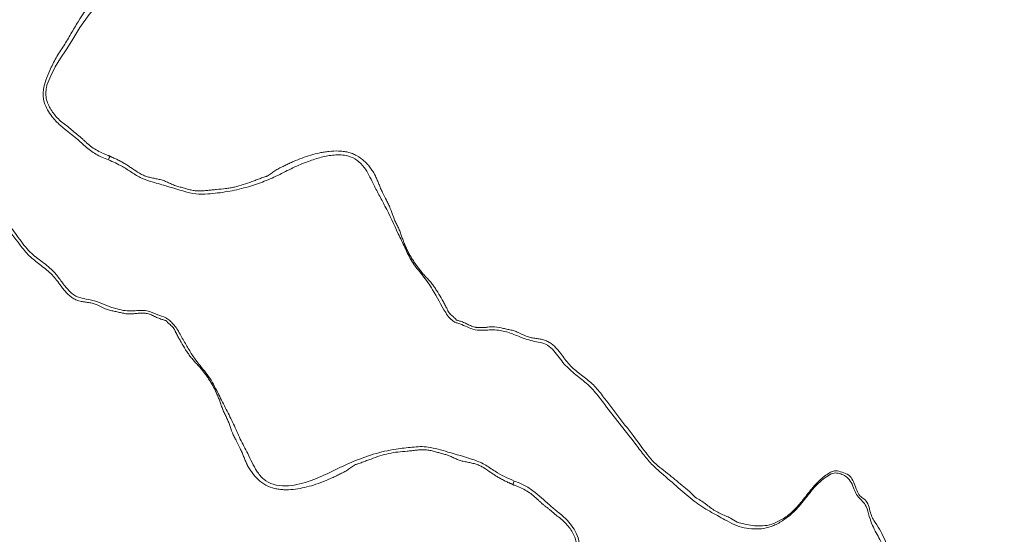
# Model space of a CAD drawing. Header units: millimetres. Extents: x 644 to 1360, y 540 to 2657.
# Tile 5 of 8: x 940 to 1150, y 1809 to 1919. Entities that reach past the tile are written whole.
import ezdxf

# ---------------------------------------------------------------- set-up
doc = ezdxf.new("R2010")
doc.units = ezdxf.units.MM

msp = doc.modelspace()

# ---------------------------------------------------------------- linework, layer by layer
at = {"color": 8, "linetype": 'Continuous', "lineweight": 15, "flags": 128}
msp.add_lwpolyline([(974.94, 1940.4), (974.14, 1939.75), (971.56, 1937.4), (969.04, 1935.02), (968.18, 1934.23), (967.24, 1933.43), (966.33, 1932.61), (965.47, 1931.78), (960.32, 1926.64), (957.29, 1923.35), (954.43, 1919.91), (952.47, 1917.17), (950.74, 1914.3), (949.53, 1912.39), (948.29, 1910.61), (947.19, 1908.75), (946.25, 1906.81), (945.43, 1904.82), (945.43, 1904.82), (945.43, 1904.82)], dxfattribs=at)
at = {"color": 7, "linetype": 'Continuous', "lineweight": 15}
msp.add_arc((1001.86, 1854.65), 140.79, 82.0197, 155.6276, dxfattribs=at)
for points, knots in [([(1129.62, 1792.54), (1130.04, 1792.8), (1130.85, 1793.31), (1132.02, 1794.05), (1133.6, 1795.04), (1135.61, 1796.26), (1138.26, 1797.74), (1141.64, 1799.86), (1145.25, 1802.12), (1148.86, 1804.39), (1152.15, 1806.46), (1155.38, 1808.48), (1159.31, 1810.95), (1164.02, 1813.94), (1169.28, 1817.36), (1174.53, 1820.93), (1179.49, 1824.42), (1184.32, 1827.92), (1189.13, 1831.48), (1194.09, 1835.25), (1198.54, 1838.72), (1202.22, 1841.66), (1204.9, 1843.83), (1207.17, 1845.7), (1209.35, 1847.52), (1211.74, 1849.55), (1214.28, 1851.73), (1218.1, 1855.11), (1222.99, 1859.6), (1228.29, 1864.91), (1232.83, 1869.91), (1236.95, 1874.82), (1241.39, 1880.47), (1246.34, 1887.08), (1251.8, 1894.76), (1258.06, 1904.03), (1264.97, 1914.81), (1272.36, 1926.99), (1279.76, 1939.86), (1286.94, 1953), (1293.64, 1965.9), (1299.67, 1978.05), (1304.98, 1989.25), (1309.33, 1998.8), (1312.81, 2006.73), (1315.55, 2013.13), (1317.88, 2018.7), (1319.76, 2023.31), (1321.3, 2027.17), (1322.97, 2031.38), (1324.95, 2036.53), (1327.2, 2042.52), (1329.36, 2048.45), (1331.41, 2054.25), (1334.05, 2061.94), (1337.3, 2071.89), (1340.99, 2084.13), (1344.6, 2097.24), (1348.06, 2111.34), (1351.31, 2126.67), (1354.19, 2142.96), (1356.6, 2160.13), (1358.3, 2176.77), (1359.37, 2192.71), (1359.91, 2207.78), (1359.95, 2222.95), (1359.54, 2237.75), (1358.74, 2251.73), (1357.65, 2264.68), (1356.35, 2276.65), (1354.88, 2287.88), (1353.29, 2298.38), (1351.61, 2308.19), (1349.9, 2317.27), (1348.06, 2326.24), (1345.97, 2335.7), (1343.52, 2345.94), (1340.7, 2356.9), (1337.49, 2368.49), (1333.88, 2380.63), (1329.96, 2392.97), (1325.82, 2405.25), (1321.49, 2417.36), (1316.99, 2429.38), (1312.75, 2440.12), (1308.91, 2449.51), (1305.61, 2457.29), (1302.53, 2464.35), (1299.74, 2470.56), (1297.4, 2475.63), (1295.52, 2479.68), (1294.05, 2482.77), (1292.75, 2485.49), (1291.41, 2488.27), (1289.71, 2491.76), (1287.49, 2496.23), (1284.7, 2501.75), (1281.4, 2508.14), (1277.57, 2515.39), (1273.25, 2523.34), (1268.64, 2531.59), (1262.73, 2541.86), (1255.73, 2553.57), (1247.69, 2566.44), (1240.27, 2577.83), (1233.49, 2587.87), (1227.36, 2596.68), (1221.35, 2605.07), (1215.17, 2613.48), (1208.46, 2622.31), (1203.64, 2628.57), (1201, 2631.85), (1200.84, 2632.04)], [0, 0, 0, 0, 0.001525, 0.00299, 0.004421, 0.007587, 0.010951, 0.014571, 0.019809, 0.024412, 0.028092, 0.032008, 0.036493, 0.042934, 0.049835, 0.056431, 0.062992, 0.068991, 0.075321, 0.082004, 0.088834, 0.093355, 0.097065, 0.099883, 0.102778, 0.106191, 0.109934, 0.113523, 0.122547, 0.131144, 0.137335, 0.143925, 0.151373, 0.160026, 0.169962, 0.181097, 0.195302, 0.210295, 0.225971, 0.242074, 0.257428, 0.271686, 0.284717, 0.29642, 0.304638, 0.311942, 0.318287, 0.323605, 0.327567, 0.331343, 0.337829, 0.344866, 0.351429, 0.357633, 0.364139, 0.376917, 0.390423, 0.404142, 0.419474, 0.435812, 0.453068, 0.471129, 0.489887, 0.505233, 0.520905, 0.536862, 0.552491, 0.566995, 0.580449, 0.592926, 0.604487, 0.615679, 0.625983, 0.635448, 0.644449, 0.654462, 0.665595, 0.6772, 0.689694, 0.703008, 0.71659, 0.729997, 0.743335, 0.75666, 0.76998, 0.779357, 0.788322, 0.796333, 0.803406, 0.809557, 0.81375, 0.817311, 0.820205, 0.82316, 0.826924, 0.83228, 0.838699, 0.84617, 0.854679, 0.864212, 0.874335, 0.88411, 0.901061, 0.916793, 0.931339, 0.943348, 0.954451, 0.964735, 0.975413, 0.986908, 0.999214, 1, 1, 1, 1]), ([(945.43, 1904.82), (945.39, 1904.7), (945.37, 1904.58), (945.32, 1904.34), (945.31, 1904.22), (945.25, 1903.87), (945.23, 1903.63), (945.19, 1903.16), (945.19, 1902.93), (945.22, 1902.47), (945.25, 1902.24), (945.38, 1901.59), (945.52, 1901.17), (945.85, 1900.37), (946.05, 1899.99), (946.5, 1899.27), (946.75, 1898.93), (947.28, 1898.26), (947.56, 1897.94), (948.17, 1897.33), (948.49, 1897.04), (949.18, 1896.52), (949.54, 1896.28), (950.05, 1895.87), (950.21, 1895.72), (950.54, 1895.43), (950.7, 1895.28), (951.04, 1895), (951.21, 1894.86), (951.56, 1894.59), (951.74, 1894.45), (952.09, 1894.17), (952.27, 1894.03), (952.61, 1893.73), (952.78, 1893.58), (953.11, 1893.28), (953.28, 1893.12), (953.62, 1892.81), (953.79, 1892.66), (954.3, 1892.19), (954.66, 1891.9), (955.41, 1891.35), (955.8, 1891.1), (956.62, 1890.64), (957.05, 1890.43), (957.59, 1890.2), (957.7, 1890.16), (957.92, 1890.07), (958.03, 1890.02), (958.25, 1889.94), (958.36, 1889.89), (958.53, 1889.83), (958.59, 1889.81), (958.67, 1889.78), (958.7, 1889.77), (958.75, 1889.76), (958.76, 1889.76), (958.79, 1889.76), (958.81, 1889.76), (958.83, 1889.76)], [0, 0, 0, 0, 0.015625, 0.015625, 0.03125, 0.03125, 0.0625, 0.0625, 0.09375, 0.09375, 0.125, 0.125, 0.1875, 0.1875, 0.25, 0.25, 0.3125, 0.3125, 0.375, 0.375, 0.4375, 0.4375, 0.5, 0.5, 0.53125, 0.53125, 0.5625, 0.5625, 0.59375, 0.59375, 0.625, 0.625, 0.65625, 0.65625, 0.6875, 0.6875, 0.71875, 0.71875, 0.75, 0.75, 0.8125, 0.8125, 0.875, 0.875, 0.9375, 0.9375, 0.953125, 0.953125, 0.96875, 0.96875, 0.984375, 0.984375, 0.992188, 0.992188, 0.996094, 0.996094, 0.998047, 0.998047, 1, 1, 1, 1]), ([(958.88, 1889.66), (958.9, 1889.64), (958.92, 1889.64), (958.95, 1889.62), (959, 1889.6), (959.05, 1889.58), (959.16, 1889.54), (959.23, 1889.51), (959.36, 1889.45), (959.43, 1889.42), (959.57, 1889.36), (959.64, 1889.33), (959.84, 1889.23), (959.98, 1889.17), (960.25, 1889.05), (960.39, 1888.99), (960.59, 1888.89), (960.66, 1888.85), (960.79, 1888.78), (960.86, 1888.75), (961.06, 1888.64), (961.19, 1888.57), (961.46, 1888.43), (961.59, 1888.35), (961.78, 1888.23), (961.84, 1888.19), (961.98, 1888.12), (962.04, 1888.08), (962.24, 1887.98), (962.37, 1887.9), (962.63, 1887.73), (962.76, 1887.65), (963.14, 1887.4), (963.39, 1887.22), (964.15, 1886.7), (964.65, 1886.35), (965.46, 1885.88), (965.73, 1885.74), (966.3, 1885.5), (966.59, 1885.39), (967.18, 1885.21), (967.48, 1885.14), (968.09, 1885), (968.39, 1884.94), (969.01, 1884.82), (969.32, 1884.76), (969.92, 1884.6), (970.23, 1884.51), (970.82, 1884.3), (971.11, 1884.17), (971.68, 1883.9), (971.96, 1883.76), (972.4, 1883.57), (972.54, 1883.51), (972.84, 1883.4), (972.99, 1883.35), (973.45, 1883.21), (973.76, 1883.13), (974.37, 1882.97), (974.68, 1882.88), (975.29, 1882.71), (975.6, 1882.62), (976.21, 1882.46), (976.53, 1882.39), (977.16, 1882.29), (977.49, 1882.27), (978.14, 1882.26), (978.46, 1882.28), (979.1, 1882.32), (979.42, 1882.36), (980.06, 1882.43), (980.38, 1882.46), (981.01, 1882.53), (981.33, 1882.55), (982.29, 1882.64), (982.93, 1882.7), (983.89, 1882.82), (984.21, 1882.86), (984.84, 1882.97), (985.15, 1883.03), (986.1, 1883.24), (986.72, 1883.42), (987.96, 1883.82), (988.57, 1884.05), (989.49, 1884.39), (989.8, 1884.51), (990.41, 1884.73), (990.72, 1884.84), (991.34, 1885.07), (991.64, 1885.19), (992.03, 1885.31), (992.11, 1885.33), (992.27, 1885.39), (992.34, 1885.42), (992.57, 1885.52), (992.71, 1885.6), (992.99, 1885.78), (993.13, 1885.88), (993.41, 1886.07), (993.54, 1886.16), (993.96, 1886.45), (994.24, 1886.64), (994.66, 1886.9), (994.8, 1886.99), (995.09, 1887.14), (995.24, 1887.21), (995.68, 1887.43), (995.98, 1887.58), (996.57, 1887.86), (996.86, 1888.01), (997.45, 1888.29), (997.75, 1888.42), (998.65, 1888.81), (999.26, 1889.06), (1000.49, 1889.51), (1001.11, 1889.72), (1002.37, 1890.09), (1003, 1890.26), (1003.98, 1890.46), (1004.3, 1890.52), (1004.96, 1890.63), (1005.3, 1890.68), (1006.31, 1890.79), (1006.98, 1890.82), (1007.98, 1890.78), (1008.32, 1890.76), (1008.99, 1890.67), (1009.33, 1890.61), (1009.98, 1890.45), (1010.3, 1890.36), (1010.93, 1890.12), (1011.24, 1889.98), (1012.13, 1889.5), (1012.67, 1889.11), (1013.42, 1888.43), (1013.66, 1888.19), (1014.1, 1887.68), (1014.31, 1887.42), (1014.71, 1886.88), (1014.89, 1886.6), (1015.16, 1886.18), (1015.24, 1886.03), (1015.36, 1885.81), (1015.43, 1885.7), (1015.49, 1885.59), (1015.52, 1885.52), (1015.54, 1885.48), (1015.56, 1885.44)], [0, 0, 0, 0, 0.000977, 0.000977, 0.001953, 0.003906, 0.003906, 0.007812, 0.007812, 0.011719, 0.011719, 0.015625, 0.015625, 0.023437, 0.023437, 0.03125, 0.03125, 0.035156, 0.035156, 0.039062, 0.039062, 0.046875, 0.046875, 0.054687, 0.054687, 0.058594, 0.058594, 0.0625, 0.0625, 0.070312, 0.070312, 0.078125, 0.078125, 0.09375, 0.09375, 0.125, 0.125, 0.140625, 0.140625, 0.15625, 0.15625, 0.171875, 0.171875, 0.1875, 0.1875, 0.203125, 0.203125, 0.21875, 0.21875, 0.234375, 0.234375, 0.25, 0.25, 0.257812, 0.257812, 0.265625, 0.265625, 0.28125, 0.28125, 0.296875, 0.296875, 0.3125, 0.3125, 0.328125, 0.328125, 0.34375, 0.34375, 0.359375, 0.359375, 0.375, 0.375, 0.390625, 0.390625, 0.40625, 0.40625, 0.4375, 0.4375, 0.453125, 0.453125, 0.46875, 0.46875, 0.5, 0.5, 0.53125, 0.53125, 0.546875, 0.546875, 0.5625, 0.5625, 0.578125, 0.578125, 0.582031, 0.582031, 0.585937, 0.585937, 0.59375, 0.59375, 0.601562, 0.601562, 0.609375, 0.609375, 0.625, 0.625, 0.632812, 0.632812, 0.640625, 0.640625, 0.65625, 0.65625, 0.671875, 0.671875, 0.6875, 0.6875, 0.71875, 0.71875, 0.75, 0.75, 0.78125, 0.78125, 0.796875, 0.796875, 0.8125, 0.8125, 0.84375, 0.84375, 0.859375, 0.859375, 0.875, 0.875, 0.890625, 0.890625, 0.90625, 0.90625, 0.9375, 0.9375, 0.953125, 0.953125, 0.96875, 0.96875, 0.984375, 0.984375, 0.992187, 0.992187, 0.996094, 0.998047, 0.998047, 1, 1, 1, 1]), ([(1015.56, 1885.44), (1015.7, 1885.16), (1015.82, 1884.87), (1016.07, 1884.29), (1016.19, 1884), (1016.36, 1883.56), (1016.42, 1883.41), (1016.53, 1883.12), (1016.59, 1882.97), (1016.79, 1882.54), (1016.93, 1882.26), (1017.34, 1881.4), (1017.61, 1880.83), (1018.04, 1879.99), (1018.19, 1879.71), (1018.47, 1879.14), (1018.6, 1878.85), (1018.96, 1877.98), (1019.16, 1877.37), (1019.42, 1876.62), (1019.47, 1876.47), (1019.58, 1876.18), (1019.64, 1876.03), (1019.83, 1875.6), (1019.98, 1875.32), (1020.26, 1874.75), (1020.41, 1874.47), (1020.66, 1873.89), (1020.78, 1873.6), (1021, 1873.01), (1021.1, 1872.71), (1021.3, 1872.11), (1021.41, 1871.81), (1021.65, 1871.23), (1021.77, 1870.94), (1022.01, 1870.36), (1022.13, 1870.07), (1022.39, 1869.5), (1022.53, 1869.22), (1022.83, 1868.67), (1022.98, 1868.4), (1023.3, 1867.87), (1023.47, 1867.6), (1023.8, 1867.08), (1023.97, 1866.82), (1024.33, 1866.31), (1024.52, 1866.06), (1024.91, 1865.57), (1025.11, 1865.32), (1025.51, 1864.84), (1025.71, 1864.59), (1026.13, 1864.12), (1026.35, 1863.89), (1026.78, 1863.43), (1027, 1863.2), (1027.41, 1862.72), (1027.6, 1862.47), (1027.98, 1861.97), (1028.16, 1861.71), (1028.52, 1861.19), (1028.68, 1860.92), (1029.18, 1860.12), (1029.5, 1859.57), (1029.89, 1858.88), (1029.97, 1858.74), (1030.12, 1858.46), (1030.2, 1858.32), (1030.35, 1858.05), (1030.43, 1857.91), (1030.57, 1857.63), (1030.64, 1857.48), (1030.76, 1857.28), (1030.8, 1857.21), (1030.87, 1857.07), (1030.9, 1856.99), (1030.99, 1856.77), (1031.04, 1856.62), (1031.19, 1856.34), (1031.3, 1856.22), (1031.52, 1855.99), (1031.65, 1855.89), (1031.89, 1855.68), (1032.01, 1855.57), (1032.19, 1855.41), (1032.25, 1855.36), (1032.36, 1855.24), (1032.42, 1855.19), (1032.53, 1855.08), (1032.59, 1855.02), (1032.67, 1854.93), (1032.69, 1854.89), (1032.73, 1854.85), (1032.74, 1854.83), (1032.77, 1854.8), (1032.77, 1854.78), (1032.79, 1854.74), (1032.8, 1854.73), (1032.84, 1854.71), (1032.86, 1854.72), (1032.9, 1854.71), (1032.92, 1854.7), (1032.96, 1854.69), (1032.98, 1854.69), (1033.07, 1854.65), (1033.15, 1854.63), (1033.3, 1854.57), (1033.37, 1854.55), (1033.52, 1854.5), (1033.6, 1854.48), (1033.83, 1854.42), (1033.98, 1854.37), (1034.42, 1854.21), (1034.71, 1854.08), (1035.28, 1853.81), (1035.56, 1853.66), (1035.99, 1853.47), (1036.13, 1853.41), (1036.43, 1853.31), (1036.58, 1853.26), (1036.81, 1853.2), (1036.88, 1853.19), (1037.04, 1853.16), (1037.11, 1853.15), (1037.35, 1853.12), (1037.51, 1853.1), (1037.99, 1853.09), (1038.3, 1853.12), (1038.7, 1853.14), (1038.78, 1853.15), (1038.94, 1853.15), (1039.01, 1853.15), (1039.17, 1853.16), (1039.25, 1853.17), (1039.41, 1853.19), (1039.49, 1853.2), (1039.89, 1853.26), (1040.2, 1853.29), (1041.15, 1853.3), (1041.77, 1853.18), (1042.69, 1852.98), (1043, 1852.91), (1043.62, 1852.77), (1043.93, 1852.71), (1044.54, 1852.57), (1044.85, 1852.5), (1045.45, 1852.32), (1045.74, 1852.2), (1046.61, 1851.82), (1047.17, 1851.51), (1048.04, 1851.16), (1048.34, 1851.06), (1048.94, 1850.91), (1049.25, 1850.87), (1049.88, 1850.79), (1050.19, 1850.76), (1050.8, 1850.66), (1051.11, 1850.59), (1051.7, 1850.42), (1051.99, 1850.31), (1052.53, 1850.04), (1052.79, 1849.88), (1053.54, 1849.36), (1053.98, 1848.92), (1054.59, 1848.22), (1054.79, 1847.98), (1055.07, 1847.62), (1055.16, 1847.49), (1055.3, 1847.31), (1055.35, 1847.25), (1055.44, 1847.12), (1055.48, 1847.06), (1055.53, 1847)], [0, 0, 0, 0, 0.015625, 0.015625, 0.03125, 0.03125, 0.039062, 0.039062, 0.046875, 0.046875, 0.0625, 0.0625, 0.09375, 0.09375, 0.109375, 0.109375, 0.125, 0.125, 0.15625, 0.15625, 0.164062, 0.164062, 0.171875, 0.171875, 0.1875, 0.1875, 0.203125, 0.203125, 0.21875, 0.21875, 0.234375, 0.234375, 0.25, 0.25, 0.265625, 0.265625, 0.28125, 0.28125, 0.296875, 0.296875, 0.3125, 0.3125, 0.328125, 0.328125, 0.34375, 0.34375, 0.359375, 0.359375, 0.375, 0.375, 0.390625, 0.390625, 0.40625, 0.40625, 0.421875, 0.421875, 0.4375, 0.4375, 0.453125, 0.453125, 0.46875, 0.46875, 0.5, 0.5, 0.507812, 0.507812, 0.515625, 0.515625, 0.523437, 0.523437, 0.53125, 0.53125, 0.535156, 0.535156, 0.539062, 0.539062, 0.546875, 0.546875, 0.554687, 0.554687, 0.5625, 0.5625, 0.570312, 0.570312, 0.574219, 0.574219, 0.578125, 0.578125, 0.582031, 0.582031, 0.583984, 0.583984, 0.584961, 0.584961, 0.585937, 0.585937, 0.586914, 0.586914, 0.587891, 0.587891, 0.588867, 0.588867, 0.589844, 0.589844, 0.59375, 0.59375, 0.597656, 0.597656, 0.601562, 0.601562, 0.609375, 0.609375, 0.625, 0.625, 0.640625, 0.640625, 0.648437, 0.648437, 0.65625, 0.65625, 0.660156, 0.660156, 0.664062, 0.664062, 0.671875, 0.671875, 0.6875, 0.6875, 0.691406, 0.691406, 0.695312, 0.695312, 0.699219, 0.699219, 0.703125, 0.703125, 0.71875, 0.71875, 0.75, 0.75, 0.765625, 0.765625, 0.78125, 0.78125, 0.796875, 0.796875, 0.8125, 0.8125, 0.84375, 0.84375, 0.859375, 0.859375, 0.875, 0.875, 0.890625, 0.890625, 0.90625, 0.90625, 0.921875, 0.921875, 0.9375, 0.9375, 0.96875, 0.96875, 0.984375, 0.984375, 0.992187, 0.992187, 0.996094, 0.996094, 1, 1, 1, 1]), ([(988.15, 1823.87), (988.02, 1824.15), (987.9, 1824.44), (987.65, 1825.01), (987.53, 1825.3), (987.36, 1825.74), (987.31, 1825.88), (987.19, 1826.17), (987.13, 1826.32), (986.94, 1826.74), (986.8, 1827.02), (986.39, 1827.86), (986.13, 1828.43), (985.7, 1829.27), (985.56, 1829.54), (985.27, 1830.1), (985.14, 1830.38), (984.78, 1831.25), (984.59, 1831.84), (984.28, 1832.73), (984.18, 1833.03), (983.93, 1833.6), (983.79, 1833.88), (983.51, 1834.44), (983.37, 1834.72), (983.11, 1835.29), (982.99, 1835.58), (982.77, 1836.16), (982.66, 1836.45), (982.46, 1837.04), (982.36, 1837.34), (982.19, 1837.77), (982.13, 1837.92), (982.01, 1838.21), (981.95, 1838.35), (981.77, 1838.78), (981.65, 1839.07), (981.4, 1839.63), (981.27, 1839.91), (980.98, 1840.46), (980.83, 1840.73), (980.52, 1841.26), (980.36, 1841.52), (980.03, 1842.04), (979.86, 1842.3), (979.51, 1842.81), (979.33, 1843.06), (978.95, 1843.55), (978.76, 1843.79), (978.36, 1844.27), (978.16, 1844.51), (977.86, 1844.87), (977.76, 1844.99), (977.55, 1845.22), (977.44, 1845.33), (977.12, 1845.67), (976.9, 1845.9), (976.49, 1846.37), (976.29, 1846.61), (975.91, 1847.1), (975.73, 1847.35), (975.37, 1847.86), (975.2, 1848.12), (974.7, 1848.91), (974.38, 1849.45), (973.91, 1850.27), (973.76, 1850.54), (973.53, 1850.95), (973.46, 1851.09), (973.31, 1851.36), (973.23, 1851.5), (973.09, 1851.78), (973.02, 1851.92), (972.91, 1852.13), (972.87, 1852.19), (972.8, 1852.34), (972.77, 1852.41), (972.72, 1852.56), (972.69, 1852.63), (972.63, 1852.77), (972.59, 1852.84), (972.46, 1853.04), (972.35, 1853.16), (972.12, 1853.37), (972, 1853.48), (971.76, 1853.69), (971.64, 1853.79), (971.46, 1853.95), (971.41, 1854.01), (971.29, 1854.12), (971.23, 1854.17), (971.12, 1854.29), (971.07, 1854.35), (971, 1854.44), (970.97, 1854.47), (970.94, 1854.52), (970.93, 1854.54), (970.92, 1854.57), (970.91, 1854.58), (970.89, 1854.59), (970.88, 1854.59), (970.85, 1854.59), (970.83, 1854.59), (970.79, 1854.6), (970.78, 1854.61), (970.72, 1854.63), (970.68, 1854.64), (970.57, 1854.68), (970.49, 1854.7), (970.34, 1854.76), (970.27, 1854.78), (970.11, 1854.83), (970.04, 1854.85), (969.65, 1854.96), (969.35, 1855.07), (968.77, 1855.33), (968.49, 1855.48), (967.91, 1855.76), (967.62, 1855.89), (967.17, 1856.04), (967.01, 1856.08), (966.78, 1856.13), (966.69, 1856.14), (966.53, 1856.17), (966.45, 1856.18), (966.21, 1856.2), (966.05, 1856.21), (965.73, 1856.21), (965.57, 1856.2), (965.25, 1856.18), (965.09, 1856.17), (964.76, 1856.15), (964.6, 1856.15), (964.28, 1856.12), (964.12, 1856.09), (963.8, 1856.05), (963.64, 1856.04), (963.32, 1856.02), (963.16, 1856.01), (962.85, 1856.02), (962.69, 1856.03), (962.21, 1856.08), (961.9, 1856.14), (961.27, 1856.27), (960.96, 1856.35), (960.34, 1856.48), (960.02, 1856.55), (959.4, 1856.68), (959.09, 1856.75), (958.48, 1856.92), (958.18, 1857.02), (957.31, 1857.38), (956.75, 1857.69), (955.88, 1858.07), (955.58, 1858.18), (955.13, 1858.31), (954.98, 1858.34), (954.67, 1858.41), (954.51, 1858.43), (954.04, 1858.5), (953.73, 1858.53), (953.1, 1858.62), (952.79, 1858.67), (952.19, 1858.83), (951.89, 1858.94), (951.31, 1859.2), (951.03, 1859.35), (950.51, 1859.71), (950.27, 1859.9), (949.8, 1860.33), (949.58, 1860.57), (949.16, 1861.04), (948.96, 1861.29), (948.66, 1861.67), (948.57, 1861.8), (948.42, 1861.99), (948.35, 1862.09), (948.27, 1862.2), (948.23, 1862.25), (948.21, 1862.28), (948.2, 1862.3), (948.19, 1862.31)], [0, 0, 0, 0, 0.015625, 0.015625, 0.03125, 0.03125, 0.039063, 0.039063, 0.046875, 0.046875, 0.0625, 0.0625, 0.09375, 0.09375, 0.109375, 0.109375, 0.125, 0.125, 0.15625, 0.15625, 0.171875, 0.171875, 0.1875, 0.1875, 0.203125, 0.203125, 0.21875, 0.21875, 0.234375, 0.234375, 0.25, 0.25, 0.257813, 0.257813, 0.265625, 0.265625, 0.28125, 0.28125, 0.296875, 0.296875, 0.3125, 0.3125, 0.328125, 0.328125, 0.34375, 0.34375, 0.359375, 0.359375, 0.375, 0.375, 0.390625, 0.390625, 0.398438, 0.398438, 0.40625, 0.40625, 0.421875, 0.421875, 0.4375, 0.4375, 0.453125, 0.453125, 0.46875, 0.46875, 0.5, 0.5, 0.515625, 0.515625, 0.523438, 0.523438, 0.53125, 0.53125, 0.539063, 0.539063, 0.542969, 0.542969, 0.546875, 0.546875, 0.550781, 0.550781, 0.554688, 0.554688, 0.5625, 0.5625, 0.570313, 0.570313, 0.578125, 0.578125, 0.582031, 0.582031, 0.585938, 0.585938, 0.589844, 0.589844, 0.591797, 0.591797, 0.592773, 0.592773, 0.593262, 0.593262, 0.59375, 0.59375, 0.594727, 0.594727, 0.595703, 0.595703, 0.597656, 0.597656, 0.601563, 0.601563, 0.605469, 0.605469, 0.609375, 0.609375, 0.625, 0.625, 0.640625, 0.640625, 0.65625, 0.65625, 0.664063, 0.664063, 0.667969, 0.667969, 0.671875, 0.671875, 0.679688, 0.679688, 0.6875, 0.6875, 0.695313, 0.695313, 0.703125, 0.703125, 0.710938, 0.710938, 0.71875, 0.71875, 0.726563, 0.726563, 0.734375, 0.734375, 0.75, 0.75, 0.765625, 0.765625, 0.78125, 0.78125, 0.796875, 0.796875, 0.8125, 0.8125, 0.84375, 0.84375, 0.859375, 0.859375, 0.867188, 0.867188, 0.875, 0.875, 0.890625, 0.890625, 0.90625, 0.90625, 0.921875, 0.921875, 0.9375, 0.9375, 0.953125, 0.953125, 0.96875, 0.96875, 0.984375, 0.984375, 0.992187, 0.992187, 0.996094, 0.998047, 0.999023, 0.999023, 1, 1, 1, 1]), ([(1044.84, 1819.65), (1044.82, 1819.66), (1044.8, 1819.67), (1044.77, 1819.68), (1044.72, 1819.7), (1044.67, 1819.72), (1044.57, 1819.77), (1044.5, 1819.79), (1044.37, 1819.85), (1044.3, 1819.88), (1044.17, 1819.94), (1044.1, 1819.97), (1043.91, 1820.06), (1043.77, 1820.12), (1043.51, 1820.24), (1043.37, 1820.3), (1043.11, 1820.43), (1042.98, 1820.49), (1042.72, 1820.63), (1042.59, 1820.7), (1042.33, 1820.84), (1042.21, 1820.91), (1041.95, 1821.07), (1041.83, 1821.14), (1041.43, 1821.35), (1041.18, 1821.51), (1040.68, 1821.84), (1040.43, 1822.01), (1039.69, 1822.52), (1039.19, 1822.87), (1038.41, 1823.34), (1038.15, 1823.48), (1037.6, 1823.74), (1037.32, 1823.85), (1036.74, 1824.04), (1036.44, 1824.12), (1035.84, 1824.26), (1035.53, 1824.32), (1034.92, 1824.45), (1034.61, 1824.51), (1034, 1824.65), (1033.7, 1824.73), (1033.11, 1824.93), (1032.82, 1825.04), (1032.25, 1825.3), (1031.97, 1825.44), (1031.4, 1825.71), (1031.11, 1825.83), (1030.52, 1826.02), (1030.22, 1826.11), (1029.61, 1826.27), (1029.31, 1826.35), (1028.71, 1826.51), (1028.41, 1826.6), (1027.8, 1826.77), (1027.5, 1826.85), (1026.88, 1826.97), (1026.56, 1827.01), (1025.91, 1827.05), (1025.58, 1827.05), (1024.92, 1827.01), (1024.6, 1826.98), (1023.94, 1826.92), (1023.62, 1826.88), (1022.96, 1826.81), (1022.64, 1826.78), (1021.65, 1826.69), (1021, 1826.63), (1019.69, 1826.48), (1019.04, 1826.38), (1017.76, 1826.1), (1017.12, 1825.93), (1015.86, 1825.53), (1015.24, 1825.3), (1014.3, 1824.95), (1013.98, 1824.83), (1013.36, 1824.6), (1013.04, 1824.49), (1012.41, 1824.26), (1012.11, 1824.13), (1011.71, 1824.01), (1011.62, 1823.98), (1011.47, 1823.93), (1011.39, 1823.9), (1011.16, 1823.8), (1011.01, 1823.72), (1010.73, 1823.54), (1010.59, 1823.44), (1010.32, 1823.25), (1010.18, 1823.15), (1009.76, 1822.87), (1009.48, 1822.68), (1009.05, 1822.41), (1008.91, 1822.33), (1008.62, 1822.18), (1008.47, 1822.1), (1008.02, 1821.88), (1007.72, 1821.73), (1007.13, 1821.44), (1006.83, 1821.29), (1006.22, 1821.01), (1005.92, 1820.88), (1005, 1820.48), (1004.39, 1820.23), (1003.14, 1819.77), (1002.51, 1819.56), (1001.23, 1819.19), (1000.59, 1819.03), (999.29, 1818.76), (998.63, 1818.65), (997.31, 1818.52), (996.66, 1818.49), (995.67, 1818.53), (995.34, 1818.56), (994.68, 1818.64), (994.35, 1818.7), (993.37, 1818.95), (992.75, 1819.18), (991.86, 1819.66), (991.58, 1819.84), (991.03, 1820.23), (990.77, 1820.44), (990.04, 1821.12), (989.6, 1821.63), (989.01, 1822.44), (988.82, 1822.71), (988.56, 1823.14), (988.47, 1823.28), (988.35, 1823.5), (988.29, 1823.61), (988.22, 1823.74), (988.19, 1823.8), (988.17, 1823.83), (988.16, 1823.85), (988.15, 1823.87)], [0, 0, 0, 0, 0.000977, 0.000977, 0.001953, 0.003906, 0.003906, 0.007812, 0.007812, 0.011719, 0.011719, 0.015625, 0.015625, 0.023438, 0.023438, 0.03125, 0.03125, 0.039063, 0.039063, 0.046875, 0.046875, 0.054688, 0.054688, 0.0625, 0.0625, 0.078125, 0.078125, 0.09375, 0.09375, 0.125, 0.125, 0.140625, 0.140625, 0.15625, 0.15625, 0.171875, 0.171875, 0.1875, 0.1875, 0.203125, 0.203125, 0.21875, 0.21875, 0.234375, 0.234375, 0.25, 0.25, 0.265625, 0.265625, 0.28125, 0.28125, 0.296875, 0.296875, 0.3125, 0.3125, 0.328125, 0.328125, 0.34375, 0.34375, 0.359375, 0.359375, 0.375, 0.375, 0.390625, 0.390625, 0.40625, 0.40625, 0.4375, 0.4375, 0.46875, 0.46875, 0.5, 0.5, 0.53125, 0.53125, 0.546875, 0.546875, 0.5625, 0.5625, 0.578125, 0.578125, 0.582031, 0.582031, 0.585938, 0.585938, 0.59375, 0.59375, 0.601563, 0.601563, 0.609375, 0.609375, 0.625, 0.625, 0.632813, 0.632813, 0.640625, 0.640625, 0.65625, 0.65625, 0.671875, 0.671875, 0.6875, 0.6875, 0.71875, 0.71875, 0.75, 0.75, 0.78125, 0.78125, 0.8125, 0.8125, 0.84375, 0.84375, 0.859375, 0.859375, 0.875, 0.875, 0.90625, 0.90625, 0.921875, 0.921875, 0.9375, 0.9375, 0.96875, 0.96875, 0.984375, 0.984375, 0.992188, 0.992188, 0.996094, 0.998047, 0.999023, 0.999023, 1, 1, 1, 1]), ([(1058.29, 1804.49), (1058.32, 1804.61), (1058.35, 1804.73), (1058.39, 1804.96), (1058.41, 1805.08), (1058.46, 1805.44), (1058.49, 1805.67), (1058.52, 1806.14), (1058.53, 1806.37), (1058.5, 1806.84), (1058.47, 1807.06), (1058.34, 1807.71), (1058.2, 1808.13), (1057.86, 1808.93), (1057.66, 1809.31), (1057.21, 1810.04), (1056.97, 1810.38), (1056.44, 1811.04), (1056.15, 1811.37), (1055.55, 1811.98), (1055.23, 1812.26), (1054.54, 1812.78), (1054.18, 1813.03), (1053.67, 1813.44), (1053.51, 1813.59), (1053.18, 1813.88), (1053.02, 1814.03), (1052.68, 1814.31), (1052.5, 1814.45), (1052.15, 1814.72), (1051.97, 1814.85), (1051.62, 1815.13), (1051.45, 1815.28), (1051.11, 1815.57), (1050.94, 1815.73), (1050.6, 1816.03), (1050.43, 1816.18), (1050.09, 1816.49), (1049.93, 1816.65), (1049.41, 1817.11), (1049.06, 1817.41), (1048.31, 1817.95), (1047.92, 1818.21), (1047.1, 1818.67), (1046.67, 1818.87), (1046.12, 1819.11), (1046.02, 1819.15), (1045.8, 1819.24), (1045.68, 1819.28), (1045.46, 1819.37), (1045.35, 1819.42), (1045.18, 1819.48), (1045.13, 1819.5), (1045.04, 1819.53), (1045.01, 1819.54), (1044.97, 1819.55), (1044.95, 1819.55), (1044.92, 1819.55), (1044.91, 1819.55), (1044.89, 1819.55)], [0, 0, 0, 0, 0.015625, 0.015625, 0.03125, 0.03125, 0.0625, 0.0625, 0.09375, 0.09375, 0.125, 0.125, 0.1875, 0.1875, 0.25, 0.25, 0.3125, 0.3125, 0.375, 0.375, 0.4375, 0.4375, 0.5, 0.5, 0.53125, 0.53125, 0.5625, 0.5625, 0.59375, 0.59375, 0.625, 0.625, 0.65625, 0.65625, 0.6875, 0.6875, 0.71875, 0.71875, 0.75, 0.75, 0.8125, 0.8125, 0.875, 0.875, 0.9375, 0.9375, 0.953125, 0.953125, 0.96875, 0.96875, 0.984375, 0.984375, 0.992187, 0.992187, 0.996094, 0.996094, 0.998047, 0.998047, 1, 1, 1, 1])]:
    msp.add_open_spline(points, degree=3, knots=knots, dxfattribs=at)
at = {"color": 8, "linetype": 'Continuous', "lineweight": 15}
for points, knots in [([(958.54, 1888.92), (958.06, 1889.1), (956.7, 1889.62), (954.59, 1890.82), (951.88, 1893.48), (948.88, 1895.58), (946.62, 1897.9), (945.5, 1899.59), (944.68, 1901.44), (944.52, 1903.66), (945.13, 1905.98), (946.14, 1908.22), (947.31, 1910.7), (949.05, 1913.24), (950.57, 1915.83), (952.55, 1919.29), (955.58, 1923.4), (960.09, 1928.6), (965.38, 1934.06), (970.45, 1938.66), (974.45, 1942.22), (978.94, 1945.45), (983.35, 1948.65), (986.93, 1950.72), (988.2, 1951.47)], [0, 0, 0, 0, 0.017311, 0.049947, 0.083641, 0.150993, 0.184647, 0.206226, 0.228272, 0.260751, 0.283949, 0.308056, 0.34062, 0.373506, 0.406198, 0.438977, 0.505618, 0.572812, 0.665022, 0.757793, 0.804947, 0.852308, 0.947372, 1, 1, 1, 1]), ([(948.19, 1862.31), (948.19, 1862.31), (947.59, 1863.14), (946.64, 1864.35), (945.11, 1865.64), (943.52, 1866.85), (941.55, 1868.37), (939.08, 1871.5), (936.23, 1875.41), (932.88, 1879.48), (930.54, 1882.84), (928.68, 1885.07), (926.46, 1886.81), (924.36, 1888.52), (922.33, 1890.2), (920.95, 1891.28), (919.92, 1892.45), (918.35, 1893.25), (916.72, 1894.68), (914.59, 1895.95), (912.51, 1896.68), (911.01, 1897.81), (909.28, 1898.11), (907.68, 1898.52), (905.9, 1898.5), (904.05, 1898.44), (901.9, 1897.46), (899.78, 1896.13), (897.61, 1893.92), (895.52, 1891.14), (893.34, 1888.64), (891.54, 1887.27), (890.24, 1886.73), (889.22, 1886.8), (888.06, 1887.24), (886.75, 1887.78), (886, 1889.31), (885.46, 1890.83), (884.85, 1892.2), (883.81, 1892.74), (882.91, 1893.79), (882.57, 1895.66), (882.05, 1896.92), (881.26, 1898.17), (879.88, 1900.31), (878.7, 1903.54), (877.35, 1905.95), (877, 1908.43), (876.39, 1909.56), (876, 1911), (875.56, 1911.94), (875.22, 1913.12), (874.74, 1914.07), (874.6, 1915.37), (874.35, 1915.65), (874.24, 1916.05), (874, 1916.08), (873.81, 1916.22), (874.09, 1916.71), (874.14, 1916.77), (874.14, 1916.79), (874.13, 1916.79)], [0, 0, 0, 0, 0, 0.013483, 0.020425, 0.027426, 0.041082, 0.054972, 0.082443, 0.11008, 0.133259, 0.144934, 0.156785, 0.180857, 0.192924, 0.204998, 0.213743, 0.222665, 0.240379, 0.258453, 0.276696, 0.290202, 0.303863, 0.317719, 0.331615, 0.347392, 0.363578, 0.379377, 0.395764, 0.413207, 0.430692, 0.449438, 0.457177, 0.465224, 0.480578, 0.496068, 0.508631, 0.52137, 0.533873, 0.546829, 0.56157, 0.576926, 0.589645, 0.602505, 0.628297, 0.679759, 0.725068, 0.747757, 0.770462, 0.793285, 0.81611, 0.838957, 0.8618, 0.895567, 0.929439, 0.940334, 0.951236, 0.973026, 0.983921, 0.994846, 1, 1, 1, 1]), ([(875.93, 1918.58), (875.87, 1918.46), (875.65, 1917.98), (875.89, 1917.79), (876.17, 1917.07), (876.37, 1915.54), (876.69, 1913.24), (877.57, 1910.82), (878.35, 1907.46), (879.2, 1904.47), (880.27, 1901.88), (881.4, 1899.46), (882.37, 1898.04), (882.97, 1896.25), (883.42, 1894.41), (884.32, 1893.27), (885.28, 1892.16), (885.94, 1890.39), (886.59, 1888.73), (887.56, 1887.86), (888.57, 1887.56), (889.54, 1887.16), (890.66, 1887.2), (891.98, 1888.07), (893.6, 1889.29), (895.25, 1891.15), (896.86, 1893.28), (898.27, 1894.97), (899.74, 1896.33), (901.18, 1897.36), (902.6, 1898.19), (903.99, 1898.81), (905.33, 1899.07), (907.08, 1899.26), (908.72, 1899.02), (910.45, 1898.75), (912.02, 1898.14), (913.98, 1897.27), (916.38, 1896), (918.79, 1894.46), (921.18, 1892.39), (923.61, 1889.85), (926.68, 1887.67), (929.66, 1884.99), (932.86, 1880.77), (936.17, 1876.62), (939.3, 1872.38), (941.56, 1869.25), (944.42, 1867.14), (946.8, 1865.32), (948.4, 1863.12), (949.78, 1861.25), (951.54, 1859.65), (953.82, 1859.18), (956.09, 1858.81), (958.17, 1857.76), (960.2, 1857.14), (962.11, 1856.65), (964.25, 1856.66), (966.66, 1857), (968.82, 1855.83), (970.55, 1855.4), (971.67, 1854.63), (972.41, 1853.8), (973.23, 1852.9), (974.03, 1851.33), (975.11, 1849.51), (976.35, 1847.33), (978.06, 1844.97), (980.39, 1842.39), (982, 1838.91), (983.71, 1835.66), (985.29, 1832.54), (986.63, 1829.3), (988.12, 1826.65), (989.19, 1824.31), (990.22, 1822.41), (991.62, 1820.63), (993.8, 1819.47), (996.3, 1819.24), (998.82, 1819.57), (1002.03, 1820.45), (1005.85, 1822.18), (1010.33, 1824.42), (1015.04, 1826.19), (1019.43, 1827.17), (1022.79, 1827.54), (1025.07, 1827.75), (1027.69, 1827.58), (1031.42, 1826.39), (1035.47, 1825.35), (1038.89, 1824), (1041, 1822.48), (1043.1, 1821.27), (1044.48, 1820.67), (1045.18, 1820.37)], [0, 0, 0, 0, 0.0075653, 0.0307864, 0.0539888, 0.0773498, 0.100724, 0.1472154, 0.1706047, 0.1939999, 0.2247351, 0.2401288, 0.2555276, 0.2657254, 0.2759562, 0.2860367, 0.2961531, 0.3063944, 0.3166287, 0.3239183, 0.3314664, 0.3386745, 0.3459979, 0.3534043, 0.3609965, 0.3728642, 0.3802294, 0.3875819, 0.3951552, 0.4027425, 0.4095805, 0.4164072, 0.4234999, 0.4306061, 0.4444256, 0.4514331, 0.4584222, 0.4719017, 0.4853573, 0.49901, 0.5125994, 0.5275307, 0.5424855, 0.5575754, 0.572678, 0.5978117, 0.6105015, 0.6231639, 0.6334177, 0.6436408, 0.6505865, 0.6575363, 0.6643083, 0.6710928, 0.6779496, 0.684678, 0.6913793, 0.6964602, 0.7016492, 0.7098236, 0.7165171, 0.7221428, 0.7249963, 0.7279493, 0.7316063, 0.7352962, 0.7428013, 0.7496536, 0.7565297, 0.7676104, 0.7789628, 0.7888893, 0.798802, 0.8087165, 0.8186478, 0.8246362, 0.8306317, 0.837108, 0.8435845, 0.8510717, 0.8580119, 0.8651227, 0.8793114, 0.8935366, 0.9077447, 0.9219162, 0.9316263, 0.9365462, 0.941449, 0.9539314, 0.9698796, 0.9779632, 0.9861316, 0.9930328, 1, 1, 1, 1]), ([(1127.66, 1790.63), (1127.72, 1790.77), (1127.86, 1791.16), (1127.55, 1791.76), (1127.5, 1793.15), (1127.36, 1795.04), (1126.69, 1797), (1126, 1798.99), (1125.54, 1801.38), (1124.72, 1804.29), (1123.55, 1807.47), (1121.85, 1810.24), (1120.93, 1812.72), (1120.45, 1814.86), (1119.54, 1816.09), (1118.61, 1816.83), (1117.89, 1818.1), (1117.32, 1819.74), (1116.48, 1821.02), (1115.43, 1821.71), (1114.33, 1822.07), (1113.19, 1822.17), (1111.8, 1821.29), (1110.38, 1820.22), (1108.9, 1818.68), (1107.19, 1816.46), (1105.12, 1813.88), (1102.81, 1812.08), (1100.54, 1810.75), (1098.38, 1810.16), (1096.34, 1810.14), (1094.17, 1810.31), (1092.12, 1811.03), (1089.81, 1812.31), (1086.9, 1813.84), (1083.52, 1815.98), (1080.24, 1818.93), (1077.14, 1821.57), (1074.46, 1823.91), (1072.57, 1826.24), (1070.37, 1829.19), (1067.64, 1832.6), (1064.9, 1836.11), (1062.6, 1839.27), (1060.28, 1841.57), (1057.63, 1843.5), (1055.59, 1845.52), (1054.22, 1847.46), (1053.06, 1848.87), (1051.56, 1849.83), (1049.32, 1850.12), (1046.88, 1850.89), (1044.18, 1852.07), (1041.87, 1852.64), (1039.89, 1852.64), (1038.19, 1852.48), (1036.39, 1852.59), (1034.77, 1853.47), (1033.46, 1853.93), (1031.8, 1854.5), (1029.88, 1857.11), (1028.21, 1860.73), (1025.64, 1864.32), (1023.26, 1867.05), (1021.84, 1870.2), (1019.94, 1874.11), (1018.2, 1877.93), (1016.3, 1881.45), (1015.12, 1883.63), (1014.19, 1885.65), (1013.15, 1887.4), (1011.68, 1888.96), (1009.42, 1889.95), (1006.76, 1890.03), (1003.95, 1889.51), (1001.01, 1888.54), (997.91, 1887.25), (994.73, 1885.56), (991.42, 1884.12), (987.83, 1882.93), (983.93, 1882.07), (980.33, 1881.63), (977.19, 1881.53), (974.34, 1882.28), (971.26, 1883.27), (968.22, 1884.07), (965.57, 1884.94), (963.53, 1886.22), (961.27, 1887.72), (959.55, 1888.47), (958.54, 1888.92)], [0, 0, 0, 0, 0.016062, 0.041747, 0.06738, 0.09337, 0.119381, 0.145383, 0.164651, 0.183922, 0.222523, 0.248913, 0.262146, 0.275423, 0.284316, 0.293265, 0.302101, 0.311063, 0.320032, 0.328896, 0.33661, 0.344412, 0.352101, 0.360022, 0.368077, 0.376328, 0.388417, 0.400947, 0.411526, 0.422352, 0.433919, 0.445498, 0.457478, 0.469502, 0.487915, 0.506327, 0.525215, 0.544122, 0.554755, 0.565443, 0.576129, 0.592618, 0.609097, 0.619159, 0.629182, 0.639417, 0.649586, 0.655014, 0.660451, 0.665724, 0.670457, 0.68046, 0.688338, 0.696399, 0.700854, 0.705365, 0.711061, 0.716013, 0.720947, 0.723028, 0.730901, 0.746895, 0.757557, 0.76826, 0.777515, 0.78679, 0.805347, 0.813134, 0.82092, 0.826497, 0.832106, 0.838273, 0.844418, 0.852572, 0.860532, 0.868674, 0.878891, 0.889117, 0.899313, 0.909532, 0.921302, 0.933243, 0.940454, 0.947979, 0.958224, 0.968465, 0.975511, 0.982663, 0.989819, 1, 1, 1, 1]), ([(1055.53, 1847), (1055.53, 1847), (1056.12, 1846.17), (1057.07, 1844.95), (1058.61, 1843.67), (1060.19, 1842.46), (1062.16, 1840.94), (1064.64, 1837.81), (1067.49, 1833.9), (1070.83, 1829.83), (1073.17, 1826.47), (1075.03, 1824.24), (1077.24, 1822.51), (1079.35, 1820.8), (1081.37, 1819.12), (1082.75, 1818.04), (1083.78, 1816.86), (1085.36, 1816.07), (1087, 1814.62), (1089.13, 1813.36), (1091.21, 1812.62), (1092.71, 1811.5), (1094.42, 1811.2), (1096.01, 1810.79), (1097.79, 1810.81), (1099.64, 1810.86), (1101.81, 1811.85), (1103.95, 1813.19), (1106.12, 1815.4), (1108.18, 1818.15), (1110.32, 1820.61), (1112.08, 1821.96), (1113.36, 1822.55), (1114.39, 1822.55), (1115.53, 1822.09), (1116.85, 1821.62), (1117.63, 1820.2), (1118.17, 1818.74), (1118.7, 1817.33), (1119.62, 1816.69), (1120.54, 1815.97), (1121.02, 1814.45), (1121.37, 1812.93), (1122.13, 1811.62), (1123.58, 1809.51), (1124.74, 1806.67), (1125.91, 1803.95), (1126.6, 1802.12), (1126.87, 1800.45), (1127.34, 1799.68), (1127.67, 1798.69), (1128.05, 1797.35), (1128.53, 1796.04), (1128.97, 1795.09), (1129.1, 1794.17), (1129.3, 1793.75), (1129.43, 1793.36), (1129.74, 1793.3), (1129.92, 1793.15), (1129.69, 1792.66), (1129.63, 1792.57), (1129.62, 1792.54), (1129.62, 1792.54)], [0, 0, 0, 0, 0, 0.013482, 0.020423, 0.027425, 0.041082, 0.054971, 0.082442, 0.110077, 0.133233, 0.144895, 0.156733, 0.180781, 0.192837, 0.204898, 0.213669, 0.222615, 0.240381, 0.258507, 0.276799, 0.290193, 0.303741, 0.31748, 0.331257, 0.347195, 0.363546, 0.379508, 0.396078, 0.413105, 0.430176, 0.448654, 0.456138, 0.463901, 0.479301, 0.494837, 0.50692, 0.519239, 0.531236, 0.543626, 0.556726, 0.570291, 0.582911, 0.595708, 0.621545, 0.673064, 0.705857, 0.738673, 0.755069, 0.771556, 0.788022, 0.804494, 0.847809, 0.869484, 0.891175, 0.912841, 0.934531, 0.956216, 0.966997, 0.977913, 0.999625, 1, 1, 1, 1]), ([(1045.18, 1820.37), (1045.97, 1820.07), (1047.57, 1819.44), (1050.26, 1817.52), (1052.55, 1815.33), (1054.88, 1813.46), (1056.5, 1812.1), (1057.72, 1810.5), (1058.73, 1808.7), (1059.26, 1806.43), (1058.63, 1802.99), (1056.86, 1799.36), (1054.38, 1795.68), (1052.51, 1792.3), (1050.44, 1789.03), (1047.22, 1784.8), (1042.78, 1779.77), (1036.97, 1774.11), (1032.21, 1769.63), (1028.17, 1766.28), (1024.63, 1763.81), (1021, 1761.22), (1017.89, 1759.19), (1016.07, 1758.19), (1015.64, 1757.95)], [0, 0, 0, 0, 0.029096, 0.059138, 0.11477, 0.142727, 0.170706, 0.194828, 0.219385, 0.249247, 0.279209, 0.33676, 0.379222, 0.421673, 0.464236, 0.507045, 0.595916, 0.685326, 0.776282, 0.821981, 0.867827, 0.924928, 0.9821, 1, 1, 1, 1])]:
    msp.add_open_spline(points, degree=3, knots=knots, dxfattribs=at)
at = {"color": 7, "linetype": 'Continuous', "lineweight": 15}
for points in [[(958.83, 1889.76), (958.74, 1889.48), (958.64, 1889.2), (958.54, 1888.92)], [(958.54, 1888.92), (958.66, 1889.16), (958.77, 1889.41), (958.88, 1889.66)], [(958.83, 1889.76), (958.84, 1889.73), (958.86, 1889.69), (958.88, 1889.66)], [(1045.18, 1820.37), (1045.06, 1820.14), (1044.94, 1819.89), (1044.84, 1819.65)], [(1044.89, 1819.55), (1044.98, 1819.83), (1045.07, 1820.1), (1045.18, 1820.37)], [(1044.89, 1819.55), (1044.87, 1819.58), (1044.85, 1819.61), (1044.84, 1819.65)]]:
    msp.add_open_spline(points, degree=3, dxfattribs=at)

doc.saveas('drawing.dxf')
